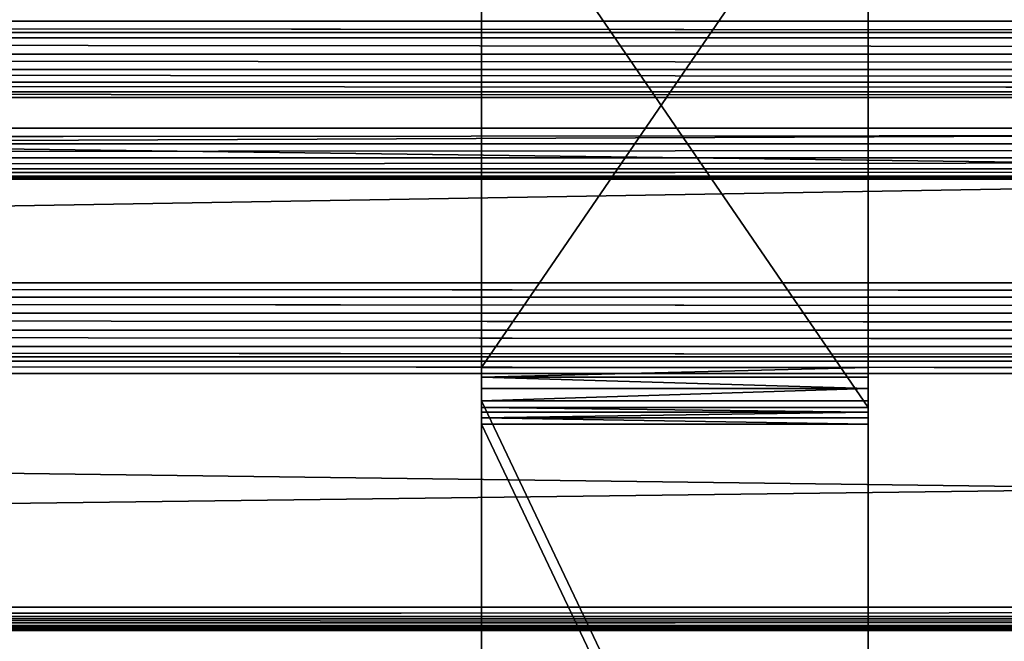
# Model space of a CAD drawing. Extents: x -277 to 1811, y -97 to 1083.
# Tile 47 of 81: x 716 to 793, y 304 to 352. Entities that reach past the tile are written whole.
import ezdxf

# ---------------------------------------------------------------- set-up
doc = ezdxf.new("R2010")
doc.units = 0
doc.header["$LTSCALE"] = 25.4
doc.layers.get('0').update_dxf_attribs({"color": 13, "linetype": 'CONTINUOUS'})
doc.layers.add('STEEL', color=134, linetype='CONTINUOUS')
doc.layers.add('WOOD', color=36, linetype='CONTINUOUS')

# ---------------------------------------------------------------- blocks, each defined once
blk = doc.blocks.new('LVI294_01A_02_02_DREWNO')
at = {"color": 0}
for p, q in [((2.5, 29.33, 1488), (3.706, 29.83)), ((2.5, 29.33, 1488), (3.706, 29.83)), ((3.706, 29.83, 1488), (5, 30)), ((3.706, 29.83, 1488), (5, 30)), ((3.706, 29.83, 1488), (3.706, 29.83)), ((3.706, 29.83, 1488), (3.706, 29.83)), ((5, 30), (5, 30, 1488)), ((5, 30), (5, 30, 1488)), ((35, 30), (35, 30, 1488)), ((35, 30, 1488), (36.294, 29.83)), ((35, 30, 1488), (36.294, 29.83)), ((35, 30), (35, 30, 1488)), ((36.294, 29.83, 1488), (36.294, 29.83)), ((36.294, 29.83, 1488), (36.294, 29.83)), ((36.294, 29.83, 1488), (37.5, 29.33)), ((36.294, 29.83, 1488), (37.5, 29.33)), ((1.464, 28.536, 1488), (2.5, 29.33)), ((1.464, 28.536, 1488), (2.5, 29.33)), ((2.5, 29.33, 1488), (2.5, 29.33)), ((2.5, 29.33, 1488), (2.5, 29.33)), ((37.5, 29.33, 1488), (37.5, 29.33)), ((37.5, 29.33, 1488), (37.5, 29.33)), ((37.5, 29.33, 1488), (38.536, 28.536)), ((37.5, 29.33, 1488), (38.536, 28.536)), ((0.67, 27.5, 1488), (1.464, 28.536)), ((0.67, 27.5, 1488), (1.464, 28.536)), ((1.464, 28.536, 1488), (1.464, 28.536)), ((1.464, 28.536, 1488), (1.464, 28.536)), ((38.536, 28.536, 1488), (38.536, 28.536)), ((38.536, 28.536, 1488), (38.536, 28.536)), ((38.536, 28.536, 1488), (39.33, 27.5)), ((38.536, 28.536, 1488), (39.33, 27.5)), ((0.17, 26.294, 1488), (0.67, 27.5)), ((0.17, 26.294, 1488), (0.67, 27.5)), ((0.67, 27.5, 1488), (0.67, 27.5)), ((0.67, 27.5, 1488), (0.67, 27.5)), ((39.33, 27.5, 1488), (39.33, 27.5)), ((39.33, 27.5, 1488), (39.33, 27.5)), ((39.33, 27.5, 1488), (39.83, 26.294)), ((39.33, 27.5, 1488), (39.83, 26.294)), ((0, 25, 1488), (0.17, 26.294)), ((0, 25, 1488), (0.17, 26.294)), ((0.17, 26.294, 1488), (0.17, 26.294)), ((0.17, 26.294, 1488), (0.17, 26.294)), ((39.83, 26.294, 1488), (39.83, 26.294)), ((39.83, 26.294, 1488), (39.83, 26.294)), ((39.83, 26.294, 1488), (40, 25)), ((39.83, 26.294, 1488), (40, 25)), ((0, 25, 1488), (0, 25)), ((0, 25, 1488), (0, 25)), ((40, 25, 1488), (40, 25)), ((40, 25, 1488), (40, 25)), ((0, 0, 1488), (0, 0)), ((0, 0, 1488), (0, 0)), ((40, 0), (40, 0, 1488)), ((40, 0), (40, 0, 1488))]:
    blk.add_line(p, q, dxfattribs=at)
at = {"color": 253}
mesh = blk.add_polyface(dxfattribs=at)
corners = [(2.5, 29.33, 1488), (3.706, 29.83), (2.5, 29.33)]
mesh.append_faces([[corners[k] for k in face] for face in [(0, 1, 2)]], dxfattribs={"color": 253})
mesh = blk.add_polyface(dxfattribs=at)
corners = [(3.706, 29.83, 1488), (3.706, 29.83), (2.5, 29.33, 1488)]
mesh.append_faces([[corners[k] for k in face] for face in [(0, 1, 2)]], dxfattribs={"color": 253})
mesh = blk.add_polyface(dxfattribs=at)
corners = [(3.706, 29.83, 1488), (5, 30), (3.706, 29.83)]
mesh.append_faces([[corners[k] for k in face] for face in [(0, 1, 2)]], dxfattribs={"color": 253})
mesh = blk.add_polyface(dxfattribs=at)
corners = [(5, 30, 1488), (5, 30), (3.706, 29.83, 1488)]
mesh.append_faces([[corners[k] for k in face] for face in [(0, 1, 2)]], dxfattribs={"color": 253})
mesh = blk.add_polyface(dxfattribs=at)
corners = [(5, 30), (35, 30, 1488), (35, 30), (5, 30, 1488)]
mesh.append_faces([[corners[k] for k in face] for face in [(0, 1, 2), (1, 0, 3)]], dxfattribs={"vtx0": -1, "color": 253})
mesh = blk.add_polyface(dxfattribs=at)
corners = [(35, 30, 1488), (36.294, 29.83), (35, 30)]
mesh.append_faces([[corners[k] for k in face] for face in [(0, 1, 2)]], dxfattribs={"color": 253})
mesh = blk.add_polyface(dxfattribs=at)
corners = [(36.294, 29.83, 1488), (36.294, 29.83), (35, 30, 1488)]
mesh.append_faces([[corners[k] for k in face] for face in [(0, 1, 2)]], dxfattribs={"color": 253})
mesh = blk.add_polyface(dxfattribs=at)
corners = [(36.294, 29.83, 1488), (37.5, 29.33), (36.294, 29.83)]
mesh.append_faces([[corners[k] for k in face] for face in [(0, 1, 2)]], dxfattribs={"color": 253})
mesh = blk.add_polyface(dxfattribs=at)
corners = [(37.5, 29.33, 1488), (37.5, 29.33), (36.294, 29.83, 1488)]
mesh.append_faces([[corners[k] for k in face] for face in [(0, 1, 2)]], dxfattribs={"color": 253})
mesh = blk.add_polyface(dxfattribs=at)
corners = [(1.464, 28.536, 1488), (2.5, 29.33), (1.464, 28.536)]
mesh.append_faces([[corners[k] for k in face] for face in [(0, 1, 2)]], dxfattribs={"color": 253})
mesh = blk.add_polyface(dxfattribs=at)
corners = [(2.5, 29.33, 1488), (2.5, 29.33), (1.464, 28.536, 1488)]
mesh.append_faces([[corners[k] for k in face] for face in [(0, 1, 2)]], dxfattribs={"color": 253})
mesh = blk.add_polyface(dxfattribs=at)
corners = [(37.5, 29.33, 1488), (38.536, 28.536), (37.5, 29.33)]
mesh.append_faces([[corners[k] for k in face] for face in [(0, 1, 2)]], dxfattribs={"color": 253})
mesh = blk.add_polyface(dxfattribs=at)
corners = [(38.536, 28.536, 1488), (38.536, 28.536), (37.5, 29.33, 1488)]
mesh.append_faces([[corners[k] for k in face] for face in [(0, 1, 2)]], dxfattribs={"color": 253})
mesh = blk.add_polyface(dxfattribs=at)
corners = [(1.464, 28.536), (0.67, 27.5), (0.67, 27.5, 1488)]
mesh.append_faces([[corners[k] for k in face] for face in [(0, 1, 2)]], dxfattribs={"color": 253})
mesh = blk.add_polyface(dxfattribs=at)
corners = [(1.464, 28.536), (0.67, 27.5, 1488), (1.464, 28.536, 1488)]
mesh.append_faces([[corners[k] for k in face] for face in [(0, 1, 2)]], dxfattribs={"color": 253})
mesh = blk.add_polyface(dxfattribs=at)
corners = [(38.536, 28.536, 1488), (39.33, 27.5), (38.536, 28.536)]
mesh.append_faces([[corners[k] for k in face] for face in [(0, 1, 2)]], dxfattribs={"color": 253})
mesh = blk.add_polyface(dxfattribs=at)
corners = [(38.536, 28.536, 1488), (39.33, 27.5, 1488), (39.33, 27.5)]
mesh.append_faces([[corners[k] for k in face] for face in [(0, 1, 2)]], dxfattribs={"color": 253})
mesh = blk.add_polyface(dxfattribs=at)
corners = [(0.67, 27.5), (0.17, 26.294), (0.17, 26.294, 1488)]
mesh.append_faces([[corners[k] for k in face] for face in [(0, 1, 2)]], dxfattribs={"color": 253})
mesh = blk.add_polyface(dxfattribs=at)
corners = [(0.67, 27.5), (0.17, 26.294, 1488), (0.67, 27.5, 1488)]
mesh.append_faces([[corners[k] for k in face] for face in [(0, 1, 2)]], dxfattribs={"color": 253})
mesh = blk.add_polyface(dxfattribs=at)
corners = [(39.33, 27.5, 1488), (39.83, 26.294), (39.33, 27.5)]
mesh.append_faces([[corners[k] for k in face] for face in [(0, 1, 2)]], dxfattribs={"color": 253})
mesh = blk.add_polyface(dxfattribs=at)
corners = [(39.33, 27.5, 1488), (39.83, 26.294, 1488), (39.83, 26.294)]
mesh.append_faces([[corners[k] for k in face] for face in [(0, 1, 2)]], dxfattribs={"color": 253})
mesh = blk.add_polyface(dxfattribs=at)
corners = [(0.17, 26.294), (0, 25), (0, 25, 1488)]
mesh.append_faces([[corners[k] for k in face] for face in [(0, 1, 2)]], dxfattribs={"color": 253})
mesh = blk.add_polyface(dxfattribs=at)
corners = [(0.17, 26.294), (0, 25, 1488), (0.17, 26.294, 1488)]
mesh.append_faces([[corners[k] for k in face] for face in [(0, 1, 2)]], dxfattribs={"color": 253})
mesh = blk.add_polyface(dxfattribs=at)
corners = [(39.83, 26.294, 1488), (40, 25), (39.83, 26.294)]
mesh.append_faces([[corners[k] for k in face] for face in [(0, 1, 2)]], dxfattribs={"color": 253})
mesh = blk.add_polyface(dxfattribs=at)
corners = [(39.83, 26.294, 1488), (40, 25, 1488), (40, 25)]
mesh.append_faces([[corners[k] for k in face] for face in [(0, 1, 2)]], dxfattribs={"color": 253})
mesh = blk.add_polyface(dxfattribs=at)
corners = [(0, 25, 1488), (0, 0), (0, 0, 1488), (0, 25)]
mesh.append_faces([[corners[k] for k in face] for face in [(0, 1, 2), (1, 0, 3)]], dxfattribs={"vtx0": -1, "color": 253})
mesh = blk.add_polyface(dxfattribs=at)
corners = [(40, 0), (40, 25, 1488), (40, 0, 1488), (40, 25)]
mesh.append_faces([[corners[k] for k in face] for face in [(0, 1, 2), (1, 0, 3)]], dxfattribs={"vtx0": -1, "color": 253})
mesh = blk.add_polyface(dxfattribs=at)
corners = [(40, 0, 1488), (0, 0), (40, 0), (0, 0, 1488)]
mesh.append_faces([[corners[k] for k in face] for face in [(0, 1, 2), (1, 0, 3)]], dxfattribs={"vtx0": -1, "color": 253})
blk = doc.blocks.new('LVI294_01A_03')
at = {"color": 0, "extrusion": (-1, 7.68269e-15, -2.7036e-15)}
for p, rotation in [((-757.489, 85.691, -901.5), 50.99999999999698), ((-715.286, 144.184, -901.5), 77.99999999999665)]:
    blk.add_blockref('LVI294_01A_02_02_DREWNO', p, dxfattribs=dict(at, rotation=rotation))
blk = doc.blocks.new('LVI294_01A_00_04')
at = {"color": 0}
for p, q in [((-645.247, 77.389, -30), (-689.079, 23.261, -30)), ((-689.079, 23.261), (-645.247, 77.389)), ((-645.247, 77.389, -30), (-689.079, 23.261, -30)), ((-689.079, 23.261), (-645.247, 77.389)), ((-685.97, 20.744, -30), (-642.138, 74.872, -30)), ((-642.138, 74.872), (-685.97, 20.744)), ((-685.97, 20.744, -30), (-642.138, 74.872, -30)), ((-642.138, 74.872), (-685.97, 20.744)), ((-689.079, 23.261), (-689.459, 22.853)), ((-689.459, 22.853, -30), (-689.079, 23.261, -30)), ((-689.079, 23.261, -30), (-689.459, 22.853)), ((-689.079, 23.261), (-689.459, 22.853)), ((-689.079, 23.261, -30), (-689.459, 22.853)), ((-689.459, 22.853, -30), (-689.079, 23.261, -30)), ((-689.079, 23.261, -30), (-689.079, 23.261)), ((-685.97, 20.744), (-689.079, 23.261)), ((-689.079, 23.261, -30), (-685.97, 20.744, -30)), ((-689.079, 23.261, -30), (-689.079, 23.261)), ((-689.079, 23.261, -30), (-685.97, 20.744, -30)), ((-685.97, 20.744), (-689.079, 23.261)), ((-690.371, 22.215, -30), (-753.543, -9.973, -30)), ((-753.543, -9.973), (-690.371, 22.215)), ((-690.371, 22.215, -30), (-753.543, -9.973, -30)), ((-753.543, -9.973), (-690.371, 22.215)), ((-689.893, 22.502), (-690.371, 22.215)), ((-690.371, 22.215, -30), (-689.893, 22.502, -30)), ((-690.371, 22.215), (-689.893, 22.502, -30)), ((-690.371, 22.215, -30), (-689.893, 22.502, -30)), ((-690.371, 22.215), (-689.893, 22.502, -30)), ((-689.893, 22.502), (-690.371, 22.215)), ((-690.371, 22.215), (-690.371, 22.215, -30)), ((-690.371, 22.215, -30), (-688.555, 18.651, -30)), ((-688.555, 18.651), (-690.371, 22.215)), ((-688.555, 18.651), (-690.371, 22.215)), ((-690.371, 22.215, -30), (-688.555, 18.651, -30)), ((-690.371, 22.215), (-690.371, 22.215, -30)), ((-689.459, 22.853), (-689.893, 22.502)), ((-689.893, 22.502, -30), (-689.459, 22.853, -30)), ((-689.459, 22.853), (-689.893, 22.502)), ((-689.459, 22.853), (-689.893, 22.502, -30)), ((-689.893, 22.502, -30), (-689.459, 22.853, -30)), ((-689.459, 22.853), (-689.893, 22.502, -30)), ((-689.893, 22.502), (-689.893, 22.502, -30)), ((-689.893, 22.502), (-689.893, 22.502, -30)), ((-689.459, 22.853, -30), (-689.459, 22.853)), ((-689.459, 22.853, -30), (-689.459, 22.853)), ((-686.731, 19.928), (-685.97, 20.744)), ((-685.97, 20.744, -30), (-686.731, 19.928, -30)), ((-685.97, 20.744), (-686.731, 19.928, -30)), ((-685.97, 20.744, -30), (-686.731, 19.928, -30)), ((-685.97, 20.744), (-686.731, 19.928, -30)), ((-686.731, 19.928), (-685.97, 20.744)), ((-685.97, 20.744), (-685.97, 20.744, -30)), ((-685.97, 20.744), (-685.97, 20.744, -30)), ((-687.599, 19.225), (-686.731, 19.928)), ((-686.731, 19.928, -30), (-687.599, 19.225, -30)), ((-686.731, 19.928, -30), (-687.599, 19.225, -30)), ((-686.731, 19.928, -30), (-687.599, 19.225)), ((-687.599, 19.225), (-686.731, 19.928)), ((-686.731, 19.928, -30), (-687.599, 19.225)), ((-686.731, 19.928), (-686.731, 19.928, -30)), ((-686.731, 19.928), (-686.731, 19.928, -30)), ((-688.555, 18.651), (-687.599, 19.225)), ((-687.599, 19.225, -30), (-688.555, 18.651, -30)), ((-688.555, 18.651, -30), (-687.599, 19.225)), ((-688.555, 18.651), (-687.599, 19.225)), ((-688.555, 18.651, -30), (-687.599, 19.225)), ((-687.599, 19.225, -30), (-688.555, 18.651, -30)), ((-687.599, 19.225, -30), (-687.599, 19.225)), ((-687.599, 19.225, -30), (-687.599, 19.225)), ((-751.727, -13.537, -30), (-688.555, 18.651, -30)), ((-688.555, 18.651), (-751.727, -13.537)), ((-751.727, -13.537, -30), (-688.555, 18.651, -30)), ((-688.555, 18.651), (-751.727, -13.537)), ((-688.555, 18.651, -30), (-688.555, 18.651)), ((-688.555, 18.651, -30), (-688.555, 18.651))]:
    blk.add_line(p, q, dxfattribs=at)
at = {"color": 253}
mesh = blk.add_polyface(dxfattribs=at)
corners = [(-689.079, 23.261), (-645.247, 77.389, -30), (-689.079, 23.261, -30), (-645.247, 77.389)]
mesh.append_faces([[corners[k] for k in face] for face in [(0, 1, 2), (1, 0, 3)]], dxfattribs={"vtx0": -1, "color": 253})
mesh = blk.add_polyface(dxfattribs=at)
corners = [(-645.247, 77.389, -30), (-685.97, 20.744, -30), (-689.079, 23.261, -30), (-642.138, 74.872, -30)]
mesh.append_faces([[corners[k] for k in face] for face in [(0, 1, 2), (1, 0, 3)]], dxfattribs={"vtx0": -1, "color": 253})
mesh = blk.add_polyface(dxfattribs=at)
corners = [(-685.97, 20.744), (-645.247, 77.389), (-689.079, 23.261), (-642.138, 74.872)]
mesh.append_faces([[corners[k] for k in face] for face in [(0, 1, 2), (1, 0, 3)]], dxfattribs={"vtx0": -1, "color": 253})
mesh = blk.add_polyface(dxfattribs=at)
corners = [(-685.97, 20.744, -30), (-642.138, 74.872), (-685.97, 20.744), (-642.138, 74.872, -30)]
mesh.append_faces([[corners[k] for k in face] for face in [(0, 1, 2), (1, 0, 3)]], dxfattribs={"vtx0": -1, "color": 253})
mesh = blk.add_polyface(dxfattribs=at)
corners = [(-688.555, 18.651), (-689.893, 22.502), (-690.371, 22.215), (-689.459, 22.853), (-689.079, 23.261), (-685.97, 20.744), (-687.599, 19.225), (-686.731, 19.928)]
mesh.append_faces([[corners[k] for k in face] for face in [(0, 1, 2), (5, 6, 7)]], dxfattribs={"vtx0": -1, "color": 253})
mesh.append_faces([[corners[k] for k in face] for face in [(1, 0, 3), (3, 0, 4), (4, 0, 5)]], dxfattribs={"vtx0": -1, "vtx1": -1, "color": 253})
mesh.append_faces([[corners[k] for k in face] for face in [(5, 0, 6)]], dxfattribs={"vtx0": -1, "vtx2": -1, "color": 253})
mesh = blk.add_polyface(dxfattribs=at)
corners = [(-689.893, 22.502, -30), (-688.555, 18.651, -30), (-690.371, 22.215, -30), (-689.459, 22.853, -30), (-689.079, 23.261, -30), (-685.97, 20.744, -30), (-687.599, 19.225, -30), (-686.731, 19.928, -30)]
mesh.append_faces([[corners[k] for k in face] for face in [(0, 1, 2), (6, 5, 7)]], dxfattribs={"vtx0": -1, "color": 253})
mesh.append_faces([[corners[k] for k in face] for face in [(1, 5, 6)]], dxfattribs={"vtx0": -1, "vtx1": -1, "color": 253})
mesh.append_faces([[corners[k] for k in face] for face in [(1, 0, 3), (1, 3, 4), (1, 4, 5)]], dxfattribs={"vtx0": -1, "vtx2": -1, "color": 253})
mesh = blk.add_polyface(dxfattribs=at)
corners = [(-689.079, 23.261), (-689.079, 23.261, -30), (-689.459, 22.853)]
mesh.append_faces([[corners[k] for k in face] for face in [(0, 1, 2)]], dxfattribs={"color": 253})
mesh = blk.add_polyface(dxfattribs=at)
corners = [(-689.079, 23.261, -30), (-689.459, 22.853, -30), (-689.459, 22.853)]
mesh.append_faces([[corners[k] for k in face] for face in [(0, 1, 2)]], dxfattribs={"color": 253})
mesh = blk.add_polyface(dxfattribs=at)
corners = [(-753.543, -9.973), (-690.371, 22.215, -30), (-753.543, -9.973, -30), (-690.371, 22.215)]
mesh.append_faces([[corners[k] for k in face] for face in [(0, 1, 2), (1, 0, 3)]], dxfattribs={"vtx0": -1, "color": 253})
mesh = blk.add_polyface(dxfattribs=at)
corners = [(-690.371, 22.215, -30), (-751.727, -13.537, -30), (-753.543, -9.973, -30), (-688.555, 18.651, -30)]
mesh.append_faces([[corners[k] for k in face] for face in [(0, 1, 2), (1, 0, 3)]], dxfattribs={"vtx0": -1, "color": 253})
mesh = blk.add_polyface(dxfattribs=at)
corners = [(-751.727, -13.537), (-690.371, 22.215), (-753.543, -9.973), (-688.555, 18.651)]
mesh.append_faces([[corners[k] for k in face] for face in [(0, 1, 2), (1, 0, 3)]], dxfattribs={"vtx0": -1, "color": 253})
mesh = blk.add_polyface(dxfattribs=at)
corners = [(-690.371, 22.215), (-689.893, 22.502, -30), (-690.371, 22.215, -30)]
mesh.append_faces([[corners[k] for k in face] for face in [(0, 1, 2)]], dxfattribs={"color": 253})
mesh = blk.add_polyface(dxfattribs=at)
corners = [(-689.893, 22.502), (-689.893, 22.502, -30), (-690.371, 22.215)]
mesh.append_faces([[corners[k] for k in face] for face in [(0, 1, 2)]], dxfattribs={"color": 253})
mesh = blk.add_polyface(dxfattribs=at)
corners = [(-689.893, 22.502), (-689.459, 22.853), (-689.893, 22.502, -30)]
mesh.append_faces([[corners[k] for k in face] for face in [(0, 1, 2)]], dxfattribs={"color": 253})
mesh = blk.add_polyface(dxfattribs=at)
corners = [(-689.459, 22.853), (-689.459, 22.853, -30), (-689.893, 22.502, -30)]
mesh.append_faces([[corners[k] for k in face] for face in [(0, 1, 2)]], dxfattribs={"color": 253})
mesh = blk.add_polyface(dxfattribs=at)
corners = [(-685.97, 20.744, -30), (-685.97, 20.744), (-686.731, 19.928, -30)]
mesh.append_faces([[corners[k] for k in face] for face in [(0, 1, 2)]], dxfattribs={"color": 253})
mesh = blk.add_polyface(dxfattribs=at)
corners = [(-685.97, 20.744), (-686.731, 19.928), (-686.731, 19.928, -30)]
mesh.append_faces([[corners[k] for k in face] for face in [(0, 1, 2)]], dxfattribs={"color": 253})
mesh = blk.add_polyface(dxfattribs=at)
corners = [(-687.599, 19.225), (-687.599, 19.225, -30), (-686.731, 19.928, -30)]
mesh.append_faces([[corners[k] for k in face] for face in [(0, 1, 2)]], dxfattribs={"color": 253})
mesh = blk.add_polyface(dxfattribs=at)
corners = [(-687.599, 19.225), (-686.731, 19.928, -30), (-686.731, 19.928)]
mesh.append_faces([[corners[k] for k in face] for face in [(0, 1, 2)]], dxfattribs={"color": 253})
mesh = blk.add_polyface(dxfattribs=at)
corners = [(-687.599, 19.225), (-688.555, 18.651), (-688.555, 18.651, -30)]
mesh.append_faces([[corners[k] for k in face] for face in [(0, 1, 2)]], dxfattribs={"color": 253})
mesh = blk.add_polyface(dxfattribs=at)
corners = [(-687.599, 19.225), (-688.555, 18.651, -30), (-687.599, 19.225, -30)]
mesh.append_faces([[corners[k] for k in face] for face in [(0, 1, 2)]], dxfattribs={"color": 253})
mesh = blk.add_polyface(dxfattribs=at)
corners = [(-688.555, 18.651, -30), (-751.727, -13.537), (-751.727, -13.537, -30), (-688.555, 18.651)]
mesh.append_faces([[corners[k] for k in face] for face in [(0, 1, 2), (1, 0, 3)]], dxfattribs={"vtx0": -1, "color": 253})

msp = doc.modelspace()

# ---------------------------------------------------------------- block references
at = {"layer": 'STEEL', "color": 0, "extrusion": (1, -7.10543e-15, -4.71476e-15), "rotation": 359.9999999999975}
msp.add_blockref('LVI294_01A_00_04', (1010.816, 424.409, 782.036), dxfattribs=at)
at = {"layer": 'WOOD', "color": 0, "rotation": 180}
msp.add_blockref('LVI294_01A_03', (924.536, 1083.154, 367.197), dxfattribs=at)

doc.saveas('drawing.dxf')
